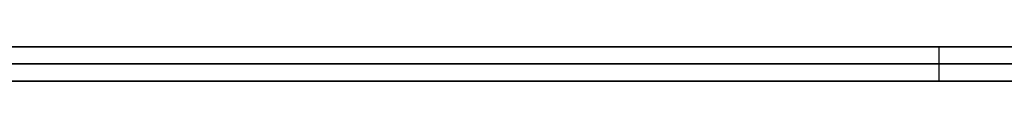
# Model space of a CAD drawing. Extents: x -3.09 to 3.09, y -0.36 to 1.94.
# Tile 88 of 168: x -0.946406 to -0.934877, y 1.8416 to 1.842. Entities that reach past the tile are written whole.
import ezdxf

# ---------------------------------------------------------------- set-up
doc = ezdxf.new("R2010")
doc.units = 0
doc.layers.get('0').update_dxf_attribs({"linetype": 'CONTINUOUS'})

# ---------------------------------------------------------------- blocks, each defined once
blk = doc.blocks.new('*U1')
at = {"extrusion": (0, 1, 0)}
for p, q in [((-3.01875, 1.842, 0.83), (3.01875, 1.842, 0.83)), ((3.01875, 1.842, -0.83), (-3.01875, 1.842, -0.83)), ((-2.92375, 1.842, -0.815), (2.92375, 1.842, -0.815)), ((2.92375, 1.842, 0.815), (-2.92375, 1.842, 0.815)), ((2.92375, 1.842, -0.7525), (-2.92375, 1.842, -0.7525)), ((-2.92375, 1.842, 0.7525), (2.92375, 1.842, 0.7525)), ((-2.45875, 1.842, -0.25), (-0.01875, 1.842, -0.25)), ((-0.01875, 1.842, 0.25), (-2.45875, 1.842, 0.25)), ((-2.45875, 1.8418, 0.25), (-0.01875, 1.8418, 0.25)), ((-0.01875, 1.8418, -0.25), (-2.45875, 1.8418, -0.25)), ((2.92375, 1.8416, -0.815), (-2.92375, 1.8416, -0.815)), ((-2.92375, 1.8416, 0.815), (2.92375, 1.8416, 0.815)), ((2.92375, 1.8416, -0.7525), (-2.92375, 1.8416, -0.7525)), ((-2.92375, 1.8416, 0.7525), (2.92375, 1.8416, 0.7525))]:
    blk.add_line(p, q, dxfattribs=at)
at = {"extrusion": (0, 0, -1)}
for p, q in [((-3.01875, 1.842, 0.83), (3.01875, 1.842, 0.83)), ((2.92375, 1.842, -0.7525), (-2.92375, 1.842, -0.7525)), ((2.92375, 1.842, 0.815), (-2.92375, 1.842, 0.815)), ((-0.01875, 1.842, 0.25), (-2.45875, 1.842, 0.25)), ((-2.45875, 1.8418, 0.25), (-0.01875, 1.8418, 0.25)), ((2.92375, 1.8416, -0.7525), (-2.92375, 1.8416, -0.7525)), ((-2.92375, 1.8416, 0.815), (2.92375, 1.8416, 0.815))]:
    blk.add_line(p, q, dxfattribs=at)
for p, q in [((3.01875, 1.842, -0.83), (-3.01875, 1.842, -0.83)), ((-2.92375, 1.842, 0.7525), (2.92375, 1.842, 0.7525)), ((-2.92375, 1.842, -0.815), (2.92375, 1.842, -0.815)), ((-2.45875, 1.842, -0.25), (-0.01875, 1.842, -0.25)), ((-0.935645, 1.842, 0.509755), (-0.935645, 1.8416, 0.509755)), ((-0.935645, 1.842, 0.509755), (-0.935645, 1.8416, 0.509755)), ((-0.01875, 1.8418, -0.25), (-2.45875, 1.8418, -0.25)), ((-2.92375, 1.8416, 0.7525), (2.92375, 1.8416, 0.7525)), ((2.92375, 1.8416, -0.815), (-2.92375, 1.8416, -0.815))]:
    blk.add_line(p, q)
for points in [[(-0.934876, 1.842, 0.425362), (-0.935047, 1.842, 0.425279), (-0.935218, 1.842, 0.425196), (-0.935389, 1.842, 0.425115), (-0.93556, 1.842, 0.425034), (-0.935731, 1.842, 0.424954), (-0.935901, 1.842, 0.424875), (-0.936072, 1.842, 0.424797), (-0.936243, 1.842, 0.424719), (-0.936414, 1.842, 0.424642), (-0.936584, 1.842, 0.424567), (-0.936755, 1.842, 0.424492), (-0.936925, 1.842, 0.424417), (-0.937096, 1.842, 0.424344), (-0.937266, 1.842, 0.424272), (-0.937437, 1.842, 0.4242), (-0.937607, 1.842, 0.424129), (-0.937777, 1.842, 0.424059), (-0.937948, 1.842, 0.42399), (-0.938118, 1.842, 0.423922), (-0.938288, 1.842, 0.423854), (-0.938458, 1.842, 0.423788), (-0.938628, 1.842, 0.423722), (-0.938799, 1.842, 0.423657), (-0.938969, 1.842, 0.423592), (-0.93914, 1.842, 0.423528), (-0.939311, 1.842, 0.423465), (-0.939483, 1.842, 0.423403), (-0.939654, 1.842, 0.423341), (-0.939826, 1.842, 0.42328), (-0.939998, 1.842, 0.42322), (-0.94017, 1.842, 0.42316), (-0.940343, 1.842, 0.423102), (-0.940516, 1.842, 0.423043), (-0.940689, 1.842, 0.422986), (-0.940862, 1.842, 0.422929), (-0.941035, 1.842, 0.422873), (-0.941209, 1.842, 0.422817), (-0.941383, 1.842, 0.422762), (-0.941557, 1.842, 0.422708), (-0.941732, 1.842, 0.422655), (-0.941906, 1.842, 0.422602), (-0.942081, 1.842, 0.42255), (-0.942256, 1.842, 0.422499), (-0.942432, 1.842, 0.422448), (-0.942608, 1.842, 0.422398), (-0.942783, 1.842, 0.422349), (-0.94296, 1.842, 0.4223), (-0.943136, 1.842, 0.422252), (-0.943313, 1.842, 0.422205), (-0.943489, 1.842, 0.422159), (-0.943667, 1.842, 0.422113), (-0.943844, 1.842, 0.422068), (-0.944022, 1.842, 0.422023), (-0.944199, 1.842, 0.42198), (-0.944377, 1.842, 0.421936), (-0.944556, 1.842, 0.421894), (-0.944734, 1.842, 0.421852), (-0.944913, 1.842, 0.421811), (-0.945092, 1.842, 0.421771), (-0.945271, 1.842, 0.421731), (-0.945451, 1.842, 0.421692), (-0.945631, 1.842, 0.421654), (-0.945811, 1.842, 0.421617), (-0.945991, 1.842, 0.42158), (-0.946172, 1.842, 0.421544), (-0.946352, 1.842, 0.421508), (-0.946533, 1.842, 0.421473)], [(-0.934876, 1.842, 0.425362), (-0.935047, 1.842, 0.425279), (-0.935218, 1.842, 0.425196), (-0.935389, 1.842, 0.425115), (-0.93556, 1.842, 0.425034), (-0.935731, 1.842, 0.424954), (-0.935901, 1.842, 0.424875), (-0.936072, 1.842, 0.424797), (-0.936243, 1.842, 0.424719), (-0.936414, 1.842, 0.424642), (-0.936584, 1.842, 0.424567), (-0.936755, 1.842, 0.424492), (-0.936925, 1.842, 0.424417), (-0.937096, 1.842, 0.424344), (-0.937266, 1.842, 0.424272), (-0.937437, 1.842, 0.4242), (-0.937607, 1.842, 0.424129), (-0.937777, 1.842, 0.424059), (-0.937948, 1.842, 0.42399), (-0.938118, 1.842, 0.423922), (-0.938288, 1.842, 0.423854), (-0.938458, 1.842, 0.423788), (-0.938628, 1.842, 0.423722), (-0.938799, 1.842, 0.423657), (-0.938969, 1.842, 0.423592), (-0.93914, 1.842, 0.423528), (-0.939311, 1.842, 0.423465), (-0.939483, 1.842, 0.423403), (-0.939654, 1.842, 0.423341), (-0.939826, 1.842, 0.42328), (-0.939998, 1.842, 0.42322), (-0.94017, 1.842, 0.42316), (-0.940343, 1.842, 0.423102), (-0.940516, 1.842, 0.423043), (-0.940689, 1.842, 0.422986), (-0.940862, 1.842, 0.422929), (-0.941035, 1.842, 0.422873), (-0.941209, 1.842, 0.422817), (-0.941383, 1.842, 0.422762), (-0.941557, 1.842, 0.422708), (-0.941732, 1.842, 0.422655), (-0.941906, 1.842, 0.422602), (-0.942081, 1.842, 0.42255), (-0.942256, 1.842, 0.422499), (-0.942432, 1.842, 0.422448), (-0.942608, 1.842, 0.422398), (-0.942783, 1.842, 0.422349), (-0.94296, 1.842, 0.4223), (-0.943136, 1.842, 0.422252), (-0.943313, 1.842, 0.422205), (-0.943489, 1.842, 0.422159), (-0.943667, 1.842, 0.422113), (-0.943844, 1.842, 0.422068), (-0.944022, 1.842, 0.422023), (-0.944199, 1.842, 0.42198), (-0.944377, 1.842, 0.421936), (-0.944556, 1.842, 0.421894), (-0.944734, 1.842, 0.421852), (-0.944913, 1.842, 0.421811), (-0.945092, 1.842, 0.421771), (-0.945271, 1.842, 0.421731), (-0.945451, 1.842, 0.421692), (-0.945631, 1.842, 0.421654), (-0.945811, 1.842, 0.421617), (-0.945991, 1.842, 0.42158), (-0.946172, 1.842, 0.421544), (-0.946352, 1.842, 0.421508), (-0.946533, 1.842, 0.421473)], [(-0.946435, 1.842, 0.500511), (-0.946246, 1.842, 0.500476), (-0.946058, 1.842, 0.50044), (-0.94587, 1.842, 0.500404), (-0.945682, 1.842, 0.500366), (-0.945494, 1.842, 0.500328), (-0.945307, 1.842, 0.500289), (-0.94512, 1.842, 0.50025), (-0.944933, 1.842, 0.50021), (-0.944746, 1.842, 0.500169), (-0.94456, 1.842, 0.500127), (-0.944374, 1.842, 0.500085), (-0.944188, 1.842, 0.500041), (-0.944003, 1.842, 0.499998), (-0.943817, 1.842, 0.499953), (-0.943633, 1.842, 0.499908), (-0.943448, 1.842, 0.499862), (-0.943263, 1.842, 0.499815), (-0.943079, 1.842, 0.499767), (-0.942895, 1.842, 0.499719), (-0.942712, 1.842, 0.49967), (-0.942528, 1.842, 0.499621), (-0.942345, 1.842, 0.49957), (-0.942163, 1.842, 0.499519), (-0.94198, 1.842, 0.499467), (-0.941798, 1.842, 0.499415), (-0.941616, 1.842, 0.499361), (-0.941434, 1.842, 0.499307), (-0.941253, 1.842, 0.499253), (-0.941071, 1.842, 0.499197), (-0.940891, 1.842, 0.499141), (-0.94071, 1.842, 0.499084), (-0.940529, 1.842, 0.499026), (-0.940349, 1.842, 0.498968), (-0.94017, 1.842, 0.498909), (-0.93999, 1.842, 0.498849), (-0.939811, 1.842, 0.498789), (-0.939632, 1.842, 0.498727), (-0.939453, 1.842, 0.498665), (-0.939274, 1.842, 0.498603), (-0.939096, 1.842, 0.498539), (-0.938918, 1.842, 0.498475), (-0.93874, 1.842, 0.49841), (-0.938563, 1.842, 0.498345), (-0.938386, 1.842, 0.498278), (-0.938209, 1.842, 0.498211), (-0.938032, 1.842, 0.498143), (-0.937856, 1.842, 0.498075), (-0.93768, 1.842, 0.498006), (-0.937504, 1.842, 0.497936), (-0.937328, 1.842, 0.497865), (-0.937153, 1.842, 0.497794), (-0.936978, 1.842, 0.497722), (-0.936803, 1.842, 0.497649), (-0.936629, 1.842, 0.497575), (-0.936454, 1.842, 0.497501), (-0.93628, 1.842, 0.497426), (-0.936106, 1.842, 0.497351), (-0.935933, 1.842, 0.497274), (-0.935759, 1.842, 0.497197), (-0.935586, 1.842, 0.49712), (-0.935414, 1.842, 0.497041), (-0.935241, 1.842, 0.496962), (-0.935069, 1.842, 0.496882), (-0.934897, 1.842, 0.496802), (-0.934725, 1.842, 0.49672)], [(-0.946435, 1.842, 0.500511), (-0.946246, 1.842, 0.500476), (-0.946058, 1.842, 0.50044), (-0.94587, 1.842, 0.500404), (-0.945682, 1.842, 0.500366), (-0.945494, 1.842, 0.500328), (-0.945307, 1.842, 0.500289), (-0.94512, 1.842, 0.50025), (-0.944933, 1.842, 0.50021), (-0.944746, 1.842, 0.500169), (-0.94456, 1.842, 0.500127), (-0.944374, 1.842, 0.500085), (-0.944188, 1.842, 0.500041), (-0.944003, 1.842, 0.499998), (-0.943817, 1.842, 0.499953), (-0.943633, 1.842, 0.499908), (-0.943448, 1.842, 0.499862), (-0.943263, 1.842, 0.499815), (-0.943079, 1.842, 0.499767), (-0.942895, 1.842, 0.499719), (-0.942712, 1.842, 0.49967), (-0.942528, 1.842, 0.499621), (-0.942345, 1.842, 0.49957), (-0.942163, 1.842, 0.499519), (-0.94198, 1.842, 0.499467), (-0.941798, 1.842, 0.499415), (-0.941616, 1.842, 0.499361), (-0.941434, 1.842, 0.499307), (-0.941253, 1.842, 0.499253), (-0.941071, 1.842, 0.499197), (-0.940891, 1.842, 0.499141), (-0.94071, 1.842, 0.499084), (-0.940529, 1.842, 0.499026), (-0.940349, 1.842, 0.498968), (-0.94017, 1.842, 0.498909), (-0.93999, 1.842, 0.498849), (-0.939811, 1.842, 0.498789), (-0.939632, 1.842, 0.498727), (-0.939453, 1.842, 0.498665), (-0.939274, 1.842, 0.498603), (-0.939096, 1.842, 0.498539), (-0.938918, 1.842, 0.498475), (-0.93874, 1.842, 0.49841), (-0.938563, 1.842, 0.498345), (-0.938386, 1.842, 0.498278), (-0.938209, 1.842, 0.498211), (-0.938032, 1.842, 0.498143), (-0.937856, 1.842, 0.498075), (-0.93768, 1.842, 0.498006), (-0.937504, 1.842, 0.497936), (-0.937328, 1.842, 0.497865), (-0.937153, 1.842, 0.497794), (-0.936978, 1.842, 0.497722), (-0.936803, 1.842, 0.497649), (-0.936629, 1.842, 0.497575), (-0.936454, 1.842, 0.497501), (-0.93628, 1.842, 0.497426), (-0.936106, 1.842, 0.497351), (-0.935933, 1.842, 0.497274), (-0.935759, 1.842, 0.497197), (-0.935586, 1.842, 0.49712), (-0.935414, 1.842, 0.497041), (-0.935241, 1.842, 0.496962), (-0.935069, 1.842, 0.496882), (-0.934897, 1.842, 0.496802), (-0.934725, 1.842, 0.49672)], [(-0.935645, 1.842, 0.509755), (-0.935731, 1.842, 0.509782), (-0.935817, 1.842, 0.509809), (-0.935903, 1.842, 0.509836), (-0.935989, 1.842, 0.509863), (-0.936075, 1.842, 0.50989), (-0.936161, 1.842, 0.509917), (-0.936248, 1.842, 0.509944), (-0.936334, 1.842, 0.509971), (-0.936421, 1.842, 0.509997), (-0.936508, 1.842, 0.510024), (-0.936595, 1.842, 0.51005), (-0.936683, 1.842, 0.510076), (-0.93677, 1.842, 0.510103), (-0.936858, 1.842, 0.510129), (-0.936946, 1.842, 0.510155), (-0.937034, 1.842, 0.510181), (-0.937122, 1.842, 0.510207), (-0.93721, 1.842, 0.510233), (-0.937299, 1.842, 0.510258), (-0.937387, 1.842, 0.510284), (-0.937476, 1.842, 0.510309), (-0.937565, 1.842, 0.510335), (-0.937654, 1.842, 0.51036), (-0.937743, 1.842, 0.510385), (-0.937833, 1.842, 0.510411), (-0.937922, 1.842, 0.510436), (-0.938012, 1.842, 0.510461), (-0.938102, 1.842, 0.510485), (-0.938192, 1.842, 0.51051), (-0.938282, 1.842, 0.510535), (-0.938373, 1.842, 0.51056), (-0.938463, 1.842, 0.510584), (-0.938554, 1.842, 0.510609), (-0.938645, 1.842, 0.510633), (-0.938736, 1.842, 0.510657), (-0.938827, 1.842, 0.510681), (-0.938918, 1.842, 0.510705), (-0.93901, 1.842, 0.510729), (-0.939102, 1.842, 0.510753), (-0.939193, 1.842, 0.510777), (-0.939285, 1.842, 0.510801), (-0.939378, 1.842, 0.510825), (-0.93947, 1.842, 0.510848), (-0.939562, 1.842, 0.510872), (-0.939655, 1.842, 0.510895), (-0.939748, 1.842, 0.510918), (-0.939841, 1.842, 0.510941), (-0.939934, 1.842, 0.510964), (-0.940027, 1.842, 0.510988), (-0.940121, 1.842, 0.51101), (-0.940214, 1.842, 0.511033), (-0.940308, 1.842, 0.511056), (-0.940402, 1.842, 0.511079), (-0.940496, 1.842, 0.511101), (-0.94059, 1.842, 0.511124), (-0.940685, 1.842, 0.511146), (-0.940779, 1.842, 0.511168), (-0.940874, 1.842, 0.511191), (-0.940969, 1.842, 0.511213), (-0.941064, 1.842, 0.511235), (-0.941159, 1.842, 0.511257), (-0.941255, 1.842, 0.511279), (-0.94135, 1.842, 0.5113), (-0.941446, 1.842, 0.511322), (-0.941542, 1.842, 0.511344), (-0.941638, 1.842, 0.511365), (-0.941734, 1.842, 0.511386), (-0.941831, 1.842, 0.511408), (-0.941927, 1.842, 0.511429), (-0.942024, 1.842, 0.51145), (-0.942121, 1.842, 0.511471), (-0.942218, 1.842, 0.511492), (-0.942315, 1.842, 0.511513), (-0.942412, 1.842, 0.511534), (-0.942509, 1.842, 0.511554), (-0.942607, 1.842, 0.511575), (-0.942705, 1.842, 0.511596), (-0.942803, 1.842, 0.511616), (-0.942901, 1.842, 0.511636), (-0.942999, 1.842, 0.511656), (-0.943098, 1.842, 0.511677), (-0.943196, 1.842, 0.511697), (-0.943295, 1.842, 0.511717), (-0.943394, 1.842, 0.511737), (-0.943493, 1.842, 0.511756), (-0.943592, 1.842, 0.511776), (-0.943692, 1.842, 0.511796), (-0.943791, 1.842, 0.511815), (-0.943891, 1.842, 0.511835), (-0.943991, 1.842, 0.511854), (-0.944091, 1.842, 0.511873), (-0.944191, 1.842, 0.511892), (-0.944292, 1.842, 0.511911), (-0.944392, 1.842, 0.51193), (-0.944493, 1.842, 0.511949), (-0.944594, 1.842, 0.511968), (-0.944695, 1.842, 0.511987), (-0.944796, 1.842, 0.512005), (-0.944898, 1.842, 0.512023), (-0.944999, 1.842, 0.512041), (-0.945101, 1.842, 0.512059), (-0.945203, 1.842, 0.512077), (-0.945305, 1.842, 0.512094), (-0.945408, 1.842, 0.512111), (-0.94551, 1.842, 0.512128), (-0.945613, 1.842, 0.512145), (-0.945716, 1.842, 0.512162), (-0.94582, 1.842, 0.512178), (-0.945923, 1.842, 0.512195), (-0.946027, 1.842, 0.512211), (-0.94613, 1.842, 0.512227), (-0.946234, 1.842, 0.512242), (-0.946339, 1.842, 0.512258), (-0.946443, 1.842, 0.512273)], [(-0.935645, 1.842, 0.509755), (-0.935731, 1.842, 0.509782), (-0.935817, 1.842, 0.509809), (-0.935903, 1.842, 0.509836), (-0.935989, 1.842, 0.509863), (-0.936075, 1.842, 0.50989), (-0.936161, 1.842, 0.509917), (-0.936248, 1.842, 0.509944), (-0.936334, 1.842, 0.509971), (-0.936421, 1.842, 0.509997), (-0.936508, 1.842, 0.510024), (-0.936595, 1.842, 0.51005), (-0.936683, 1.842, 0.510076), (-0.93677, 1.842, 0.510103), (-0.936858, 1.842, 0.510129), (-0.936946, 1.842, 0.510155), (-0.937034, 1.842, 0.510181), (-0.937122, 1.842, 0.510207), (-0.93721, 1.842, 0.510233), (-0.937299, 1.842, 0.510258), (-0.937387, 1.842, 0.510284), (-0.937476, 1.842, 0.510309), (-0.937565, 1.842, 0.510335), (-0.937654, 1.842, 0.51036), (-0.937743, 1.842, 0.510385), (-0.937833, 1.842, 0.510411), (-0.937922, 1.842, 0.510436), (-0.938012, 1.842, 0.510461), (-0.938102, 1.842, 0.510485), (-0.938192, 1.842, 0.51051), (-0.938282, 1.842, 0.510535), (-0.938373, 1.842, 0.51056), (-0.938463, 1.842, 0.510584), (-0.938554, 1.842, 0.510609), (-0.938645, 1.842, 0.510633), (-0.938736, 1.842, 0.510657), (-0.938827, 1.842, 0.510681), (-0.938918, 1.842, 0.510705), (-0.93901, 1.842, 0.510729), (-0.939102, 1.842, 0.510753), (-0.939193, 1.842, 0.510777), (-0.939285, 1.842, 0.510801), (-0.939378, 1.842, 0.510825), (-0.93947, 1.842, 0.510848), (-0.939562, 1.842, 0.510872), (-0.939655, 1.842, 0.510895), (-0.939748, 1.842, 0.510918), (-0.939841, 1.842, 0.510941), (-0.939934, 1.842, 0.510964), (-0.940027, 1.842, 0.510988), (-0.940121, 1.842, 0.51101), (-0.940214, 1.842, 0.511033), (-0.940308, 1.842, 0.511056), (-0.940402, 1.842, 0.511079), (-0.940496, 1.842, 0.511101), (-0.94059, 1.842, 0.511124), (-0.940685, 1.842, 0.511146), (-0.940779, 1.842, 0.511168), (-0.940874, 1.842, 0.511191), (-0.940969, 1.842, 0.511213), (-0.941064, 1.842, 0.511235), (-0.941159, 1.842, 0.511257), (-0.941255, 1.842, 0.511279), (-0.94135, 1.842, 0.5113), (-0.941446, 1.842, 0.511322), (-0.941542, 1.842, 0.511344), (-0.941638, 1.842, 0.511365), (-0.941734, 1.842, 0.511386), (-0.941831, 1.842, 0.511408), (-0.941927, 1.842, 0.511429), (-0.942024, 1.842, 0.51145), (-0.942121, 1.842, 0.511471), (-0.942218, 1.842, 0.511492), (-0.942315, 1.842, 0.511513), (-0.942412, 1.842, 0.511534), (-0.942509, 1.842, 0.511554), (-0.942607, 1.842, 0.511575), (-0.942705, 1.842, 0.511596), (-0.942803, 1.842, 0.511616), (-0.942901, 1.842, 0.511636), (-0.942999, 1.842, 0.511656), (-0.943098, 1.842, 0.511677), (-0.943196, 1.842, 0.511697), (-0.943295, 1.842, 0.511717), (-0.943394, 1.842, 0.511737), (-0.943493, 1.842, 0.511756), (-0.943592, 1.842, 0.511776), (-0.943692, 1.842, 0.511796), (-0.943791, 1.842, 0.511815), (-0.943891, 1.842, 0.511835), (-0.943991, 1.842, 0.511854), (-0.944091, 1.842, 0.511873), (-0.944191, 1.842, 0.511892), (-0.944292, 1.842, 0.511911), (-0.944392, 1.842, 0.51193), (-0.944493, 1.842, 0.511949), (-0.944594, 1.842, 0.511968), (-0.944695, 1.842, 0.511987), (-0.944796, 1.842, 0.512005), (-0.944898, 1.842, 0.512023), (-0.944999, 1.842, 0.512041), (-0.945101, 1.842, 0.512059), (-0.945203, 1.842, 0.512077), (-0.945305, 1.842, 0.512094), (-0.945408, 1.842, 0.512111), (-0.94551, 1.842, 0.512128), (-0.945613, 1.842, 0.512145), (-0.945716, 1.842, 0.512162), (-0.94582, 1.842, 0.512178), (-0.945923, 1.842, 0.512195), (-0.946027, 1.842, 0.512211), (-0.94613, 1.842, 0.512227), (-0.946234, 1.842, 0.512242), (-0.946339, 1.842, 0.512258), (-0.946443, 1.842, 0.512273)], [(-0.946436, 1.842, 0.409824), (-0.946268, 1.842, 0.409846), (-0.9461, 1.842, 0.409868), (-0.945932, 1.842, 0.409891), (-0.945764, 1.842, 0.409915), (-0.945596, 1.842, 0.409939), (-0.945428, 1.842, 0.409963), (-0.94526, 1.842, 0.409987), (-0.945092, 1.842, 0.410013), (-0.944924, 1.842, 0.410038), (-0.944756, 1.842, 0.410064), (-0.944588, 1.842, 0.410091), (-0.94442, 1.842, 0.410117), (-0.944252, 1.842, 0.410145), (-0.944083, 1.842, 0.410172), (-0.943915, 1.842, 0.410201), (-0.943747, 1.842, 0.410229), (-0.943579, 1.842, 0.410258), (-0.943411, 1.842, 0.410288), (-0.943243, 1.842, 0.410317), (-0.943075, 1.842, 0.410348), (-0.942906, 1.842, 0.410378), (-0.942738, 1.842, 0.41041), (-0.94257, 1.842, 0.410441), (-0.942402, 1.842, 0.410473), (-0.942234, 1.842, 0.410506), (-0.942065, 1.842, 0.410538), (-0.941897, 1.842, 0.410572), (-0.941729, 1.842, 0.410606), (-0.941561, 1.842, 0.41064), (-0.941392, 1.842, 0.410674), (-0.941224, 1.842, 0.410709), (-0.941056, 1.842, 0.410745), (-0.940887, 1.842, 0.410781), (-0.940719, 1.842, 0.410817), (-0.940551, 1.842, 0.410854), (-0.940383, 1.842, 0.410891), (-0.940214, 1.842, 0.410928), (-0.940046, 1.842, 0.410966), (-0.939878, 1.842, 0.411005), (-0.939709, 1.842, 0.411044), (-0.939541, 1.842, 0.411083), (-0.939373, 1.842, 0.411123), (-0.939204, 1.842, 0.411163), (-0.939036, 1.842, 0.411204), (-0.938867, 1.842, 0.411245), (-0.938699, 1.842, 0.411286), (-0.938529, 1.842, 0.411329), (-0.93836, 1.842, 0.411372), (-0.93819, 1.842, 0.411415), (-0.93802, 1.842, 0.411459), (-0.937849, 1.842, 0.411504), (-0.937678, 1.842, 0.41155), (-0.937506, 1.842, 0.411596), (-0.937334, 1.842, 0.411643), (-0.937162, 1.842, 0.41169), (-0.93699, 1.842, 0.411738), (-0.936817, 1.842, 0.411787), (-0.936643, 1.842, 0.411837), (-0.936469, 1.842, 0.411887), (-0.936295, 1.842, 0.411937), (-0.936121, 1.842, 0.411989), (-0.935946, 1.842, 0.412041), (-0.93577, 1.842, 0.412093), (-0.935595, 1.842, 0.412147), (-0.935419, 1.842, 0.412201), (-0.935242, 1.842, 0.412255), (-0.935065, 1.842, 0.41231), (-0.934888, 1.842, 0.412366), (-0.93471, 1.842, 0.412423)], [(-0.946436, 1.842, 0.409824), (-0.946268, 1.842, 0.409846), (-0.9461, 1.842, 0.409868), (-0.945932, 1.842, 0.409891), (-0.945764, 1.842, 0.409915), (-0.945596, 1.842, 0.409939), (-0.945428, 1.842, 0.409963), (-0.94526, 1.842, 0.409987), (-0.945092, 1.842, 0.410013), (-0.944924, 1.842, 0.410038), (-0.944756, 1.842, 0.410064), (-0.944588, 1.842, 0.410091), (-0.94442, 1.842, 0.410117), (-0.944252, 1.842, 0.410145), (-0.944083, 1.842, 0.410172), (-0.943915, 1.842, 0.410201), (-0.943747, 1.842, 0.410229), (-0.943579, 1.842, 0.410258), (-0.943411, 1.842, 0.410288), (-0.943243, 1.842, 0.410317), (-0.943075, 1.842, 0.410348), (-0.942906, 1.842, 0.410378), (-0.942738, 1.842, 0.41041), (-0.94257, 1.842, 0.410441), (-0.942402, 1.842, 0.410473), (-0.942234, 1.842, 0.410506), (-0.942065, 1.842, 0.410538), (-0.941897, 1.842, 0.410572), (-0.941729, 1.842, 0.410606), (-0.941561, 1.842, 0.41064), (-0.941392, 1.842, 0.410674), (-0.941224, 1.842, 0.410709), (-0.941056, 1.842, 0.410745), (-0.940887, 1.842, 0.410781), (-0.940719, 1.842, 0.410817), (-0.940551, 1.842, 0.410854), (-0.940383, 1.842, 0.410891), (-0.940214, 1.842, 0.410928), (-0.940046, 1.842, 0.410966), (-0.939878, 1.842, 0.411005), (-0.939709, 1.842, 0.411044), (-0.939541, 1.842, 0.411083), (-0.939373, 1.842, 0.411123), (-0.939204, 1.842, 0.411163), (-0.939036, 1.842, 0.411204), (-0.938867, 1.842, 0.411245), (-0.938699, 1.842, 0.411286), (-0.938529, 1.842, 0.411329), (-0.93836, 1.842, 0.411372), (-0.93819, 1.842, 0.411415), (-0.93802, 1.842, 0.411459), (-0.937849, 1.842, 0.411504), (-0.937678, 1.842, 0.41155), (-0.937506, 1.842, 0.411596), (-0.937334, 1.842, 0.411643), (-0.937162, 1.842, 0.41169), (-0.93699, 1.842, 0.411738), (-0.936817, 1.842, 0.411787), (-0.936643, 1.842, 0.411837), (-0.936469, 1.842, 0.411887), (-0.936295, 1.842, 0.411937), (-0.936121, 1.842, 0.411989), (-0.935946, 1.842, 0.412041), (-0.93577, 1.842, 0.412093), (-0.935595, 1.842, 0.412147), (-0.935419, 1.842, 0.412201), (-0.935242, 1.842, 0.412255), (-0.935065, 1.842, 0.41231), (-0.934888, 1.842, 0.412366), (-0.93471, 1.842, 0.412423)], [(-0.934838, 1.842, 0.509496), (-0.934938, 1.842, 0.509528), (-0.935038, 1.842, 0.50956), (-0.935138, 1.842, 0.509593), (-0.935238, 1.842, 0.509625), (-0.93534, 1.842, 0.509657), (-0.935441, 1.842, 0.50969), (-0.935543, 1.842, 0.509722), (-0.935645, 1.842, 0.509755)], [(-0.934838, 1.842, 0.509496), (-0.934938, 1.842, 0.509528), (-0.935038, 1.842, 0.50956), (-0.935138, 1.842, 0.509593), (-0.935238, 1.842, 0.509625), (-0.93534, 1.842, 0.509657), (-0.935441, 1.842, 0.50969), (-0.935543, 1.842, 0.509722), (-0.935645, 1.842, 0.509755)], [(-0.9466, 1.8416, 0.421461), (-0.946328, 1.8416, 0.421513), (-0.946056, 1.8416, 0.421567), (-0.945785, 1.8416, 0.421622), (-0.945515, 1.8416, 0.421679), (-0.945245, 1.8416, 0.421737), (-0.944975, 1.8416, 0.421797), (-0.944706, 1.8416, 0.421859), (-0.944438, 1.8416, 0.421922), (-0.94417, 1.8416, 0.421987), (-0.943903, 1.8416, 0.422053), (-0.943636, 1.8416, 0.422121), (-0.94337, 1.8416, 0.42219), (-0.943104, 1.8416, 0.422261), (-0.942839, 1.8416, 0.422334), (-0.942574, 1.8416, 0.422408), (-0.94231, 1.8416, 0.422483), (-0.942047, 1.8416, 0.42256), (-0.941784, 1.8416, 0.422639), (-0.941522, 1.8416, 0.422719), (-0.94126, 1.8416, 0.422801), (-0.940998, 1.8416, 0.422885), (-0.940738, 1.8416, 0.42297), (-0.940477, 1.8416, 0.423056), (-0.940218, 1.8416, 0.423144), (-0.939959, 1.8416, 0.423234), (-0.9397, 1.8416, 0.423325), (-0.939442, 1.8416, 0.423418), (-0.939185, 1.8416, 0.423512), (-0.938928, 1.8416, 0.423608), (-0.938671, 1.8416, 0.423705), (-0.938415, 1.8416, 0.423804), (-0.93816, 1.8416, 0.423905), (-0.937904, 1.8416, 0.424008), (-0.937647, 1.8416, 0.424113), (-0.937391, 1.8416, 0.424219), (-0.937135, 1.8416, 0.424328), (-0.936878, 1.8416, 0.424438), (-0.936622, 1.8416, 0.42455), (-0.936365, 1.8416, 0.424664), (-0.936108, 1.8416, 0.42478), (-0.935852, 1.8416, 0.424898), (-0.935595, 1.8416, 0.425017), (-0.935338, 1.8416, 0.425139), (-0.935081, 1.8416, 0.425263), (-0.934823, 1.8416, 0.425388)], [(-0.9466, 1.8416, 0.421461), (-0.946328, 1.8416, 0.421513), (-0.946056, 1.8416, 0.421567), (-0.945785, 1.8416, 0.421622), (-0.945515, 1.8416, 0.421679), (-0.945245, 1.8416, 0.421737), (-0.944975, 1.8416, 0.421797), (-0.944706, 1.8416, 0.421859), (-0.944438, 1.8416, 0.421922), (-0.94417, 1.8416, 0.421987), (-0.943903, 1.8416, 0.422053), (-0.943636, 1.8416, 0.422121), (-0.94337, 1.8416, 0.42219), (-0.943104, 1.8416, 0.422261), (-0.942839, 1.8416, 0.422334), (-0.942574, 1.8416, 0.422408), (-0.94231, 1.8416, 0.422483), (-0.942047, 1.8416, 0.42256), (-0.941784, 1.8416, 0.422639), (-0.941522, 1.8416, 0.422719), (-0.94126, 1.8416, 0.422801), (-0.940998, 1.8416, 0.422885), (-0.940738, 1.8416, 0.42297), (-0.940477, 1.8416, 0.423056), (-0.940218, 1.8416, 0.423144), (-0.939959, 1.8416, 0.423234), (-0.9397, 1.8416, 0.423325), (-0.939442, 1.8416, 0.423418), (-0.939185, 1.8416, 0.423512), (-0.938928, 1.8416, 0.423608), (-0.938671, 1.8416, 0.423705), (-0.938415, 1.8416, 0.423804), (-0.93816, 1.8416, 0.423905), (-0.937904, 1.8416, 0.424008), (-0.937647, 1.8416, 0.424113), (-0.937391, 1.8416, 0.424219), (-0.937135, 1.8416, 0.424328), (-0.936878, 1.8416, 0.424438), (-0.936622, 1.8416, 0.42455), (-0.936365, 1.8416, 0.424664), (-0.936108, 1.8416, 0.42478), (-0.935852, 1.8416, 0.424898), (-0.935595, 1.8416, 0.425017), (-0.935338, 1.8416, 0.425139), (-0.935081, 1.8416, 0.425263), (-0.934823, 1.8416, 0.425388)], [(-0.93476, 1.8416, 0.496737), (-0.935018, 1.8416, 0.496859), (-0.935278, 1.8416, 0.496979), (-0.935537, 1.8416, 0.497097), (-0.935798, 1.8416, 0.497214), (-0.936058, 1.8416, 0.49733), (-0.93632, 1.8416, 0.497443), (-0.936582, 1.8416, 0.497556), (-0.936844, 1.8416, 0.497666), (-0.937108, 1.8416, 0.497775), (-0.937371, 1.8416, 0.497882), (-0.937636, 1.8416, 0.497988), (-0.9379, 1.8416, 0.498092), (-0.938166, 1.8416, 0.498195), (-0.938432, 1.8416, 0.498296), (-0.938698, 1.8416, 0.498395), (-0.938966, 1.8416, 0.498492), (-0.939234, 1.8416, 0.498588), (-0.939502, 1.8416, 0.498683), (-0.939771, 1.8416, 0.498775), (-0.940041, 1.8416, 0.498866), (-0.940311, 1.8416, 0.498956), (-0.940582, 1.8416, 0.499043), (-0.940854, 1.8416, 0.499129), (-0.941126, 1.8416, 0.499214), (-0.941398, 1.8416, 0.499297), (-0.941672, 1.8416, 0.499378), (-0.941946, 1.8416, 0.499457), (-0.94222, 1.8416, 0.499535), (-0.942495, 1.8416, 0.499612), (-0.942771, 1.8416, 0.499686), (-0.943047, 1.8416, 0.499759), (-0.943324, 1.8416, 0.49983), (-0.943602, 1.8416, 0.4999), (-0.94388, 1.8416, 0.499968), (-0.944159, 1.8416, 0.500035), (-0.944438, 1.8416, 0.500099), (-0.944718, 1.8416, 0.500163), (-0.944999, 1.8416, 0.500224), (-0.94528, 1.8416, 0.500284), (-0.945562, 1.8416, 0.500342), (-0.945844, 1.8416, 0.500399), (-0.946128, 1.8416, 0.500454), (-0.946411, 1.8416, 0.500507)], [(-0.93476, 1.8416, 0.496737), (-0.935018, 1.8416, 0.496859), (-0.935278, 1.8416, 0.496979), (-0.935537, 1.8416, 0.497097), (-0.935798, 1.8416, 0.497214), (-0.936058, 1.8416, 0.49733), (-0.93632, 1.8416, 0.497443), (-0.936582, 1.8416, 0.497556), (-0.936844, 1.8416, 0.497666), (-0.937108, 1.8416, 0.497775), (-0.937371, 1.8416, 0.497882), (-0.937636, 1.8416, 0.497988), (-0.9379, 1.8416, 0.498092), (-0.938166, 1.8416, 0.498195), (-0.938432, 1.8416, 0.498296), (-0.938698, 1.8416, 0.498395), (-0.938966, 1.8416, 0.498492), (-0.939234, 1.8416, 0.498588), (-0.939502, 1.8416, 0.498683), (-0.939771, 1.8416, 0.498775), (-0.940041, 1.8416, 0.498866), (-0.940311, 1.8416, 0.498956), (-0.940582, 1.8416, 0.499043), (-0.940854, 1.8416, 0.499129), (-0.941126, 1.8416, 0.499214), (-0.941398, 1.8416, 0.499297), (-0.941672, 1.8416, 0.499378), (-0.941946, 1.8416, 0.499457), (-0.94222, 1.8416, 0.499535), (-0.942495, 1.8416, 0.499612), (-0.942771, 1.8416, 0.499686), (-0.943047, 1.8416, 0.499759), (-0.943324, 1.8416, 0.49983), (-0.943602, 1.8416, 0.4999), (-0.94388, 1.8416, 0.499968), (-0.944159, 1.8416, 0.500035), (-0.944438, 1.8416, 0.500099), (-0.944718, 1.8416, 0.500163), (-0.944999, 1.8416, 0.500224), (-0.94528, 1.8416, 0.500284), (-0.945562, 1.8416, 0.500342), (-0.945844, 1.8416, 0.500399), (-0.946128, 1.8416, 0.500454), (-0.946411, 1.8416, 0.500507)], [(-0.946474, 1.8416, 0.512277), (-0.946317, 1.8416, 0.512255), (-0.946161, 1.8416, 0.512231), (-0.946005, 1.8416, 0.512207), (-0.945849, 1.8416, 0.512183), (-0.945694, 1.8416, 0.512158), (-0.945539, 1.8416, 0.512133), (-0.945384, 1.8416, 0.512108), (-0.945231, 1.8416, 0.512081), (-0.945077, 1.8416, 0.512055), (-0.944924, 1.8416, 0.512028), (-0.944771, 1.8416, 0.512001), (-0.944619, 1.8416, 0.511973), (-0.944468, 1.8416, 0.511945), (-0.944316, 1.8416, 0.511916), (-0.944165, 1.8416, 0.511887), (-0.944015, 1.8416, 0.511858), (-0.943864, 1.8416, 0.511829), (-0.943715, 1.8416, 0.5118), (-0.943565, 1.8416, 0.511771), (-0.943416, 1.8416, 0.511741), (-0.943267, 1.8416, 0.511711), (-0.943119, 1.8416, 0.511681), (-0.942971, 1.8416, 0.511651), (-0.942823, 1.8416, 0.51162), (-0.942676, 1.8416, 0.511589), (-0.942529, 1.8416, 0.511558), (-0.942382, 1.8416, 0.511527), (-0.942236, 1.8416, 0.511496), (-0.94209, 1.8416, 0.511465), (-0.941945, 1.8416, 0.511433), (-0.941799, 1.8416, 0.511401), (-0.941655, 1.8416, 0.511369), (-0.94151, 1.8416, 0.511336), (-0.941366, 1.8416, 0.511304), (-0.941222, 1.8416, 0.511271), (-0.941079, 1.8416, 0.511238), (-0.940936, 1.8416, 0.511205), (-0.940794, 1.8416, 0.511172), (-0.940651, 1.8416, 0.511138), (-0.94051, 1.8416, 0.511104), (-0.940368, 1.8416, 0.51107), (-0.940227, 1.8416, 0.511036), (-0.940086, 1.8416, 0.511002), (-0.939946, 1.8416, 0.510967), (-0.939806, 1.8416, 0.510933), (-0.939666, 1.8416, 0.510898), (-0.939527, 1.8416, 0.510863), (-0.939388, 1.8416, 0.510827), (-0.939249, 1.8416, 0.510792), (-0.939111, 1.8416, 0.510756), (-0.938973, 1.8416, 0.51072), (-0.938836, 1.8416, 0.510684), (-0.938699, 1.8416, 0.510647), (-0.938562, 1.8416, 0.510611), (-0.938425, 1.8416, 0.510574), (-0.938289, 1.8416, 0.510537), (-0.938154, 1.8416, 0.5105), (-0.938018, 1.8416, 0.510462), (-0.937884, 1.8416, 0.510425), (-0.937749, 1.8416, 0.510387), (-0.937615, 1.8416, 0.510349), (-0.937481, 1.8416, 0.510311), (-0.937347, 1.8416, 0.510272), (-0.937214, 1.8416, 0.510234), (-0.937082, 1.8416, 0.510195), (-0.936949, 1.8416, 0.510156), (-0.936817, 1.8416, 0.510117), (-0.936686, 1.8416, 0.510077), (-0.936554, 1.8416, 0.510038), (-0.936423, 1.8416, 0.509998), (-0.936293, 1.8416, 0.509958), (-0.936163, 1.8416, 0.509918), (-0.936033, 1.8416, 0.509877), (-0.935903, 1.8416, 0.509837), (-0.935774, 1.8416, 0.509796), (-0.935645, 1.8416, 0.509755)], [(-0.946474, 1.8416, 0.512277), (-0.946317, 1.8416, 0.512255), (-0.946161, 1.8416, 0.512231), (-0.946005, 1.8416, 0.512207), (-0.945849, 1.8416, 0.512183), (-0.945694, 1.8416, 0.512158), (-0.945539, 1.8416, 0.512133), (-0.945384, 1.8416, 0.512108), (-0.945231, 1.8416, 0.512081), (-0.945077, 1.8416, 0.512055), (-0.944924, 1.8416, 0.512028), (-0.944771, 1.8416, 0.512001), (-0.944619, 1.8416, 0.511973), (-0.944468, 1.8416, 0.511945), (-0.944316, 1.8416, 0.511916), (-0.944165, 1.8416, 0.511887), (-0.944015, 1.8416, 0.511858), (-0.943864, 1.8416, 0.511829), (-0.943715, 1.8416, 0.5118), (-0.943565, 1.8416, 0.511771), (-0.943416, 1.8416, 0.511741), (-0.943267, 1.8416, 0.511711), (-0.943119, 1.8416, 0.511681), (-0.942971, 1.8416, 0.511651), (-0.942823, 1.8416, 0.51162), (-0.942676, 1.8416, 0.511589), (-0.942529, 1.8416, 0.511558), (-0.942382, 1.8416, 0.511527), (-0.942236, 1.8416, 0.511496), (-0.94209, 1.8416, 0.511465), (-0.941945, 1.8416, 0.511433), (-0.941799, 1.8416, 0.511401), (-0.941655, 1.8416, 0.511369), (-0.94151, 1.8416, 0.511336), (-0.941366, 1.8416, 0.511304), (-0.941222, 1.8416, 0.511271), (-0.941079, 1.8416, 0.511238), (-0.940936, 1.8416, 0.511205), (-0.940794, 1.8416, 0.511172), (-0.940651, 1.8416, 0.511138), (-0.94051, 1.8416, 0.511104), (-0.940368, 1.8416, 0.51107), (-0.940227, 1.8416, 0.511036), (-0.940086, 1.8416, 0.511002), (-0.939946, 1.8416, 0.510967), (-0.939806, 1.8416, 0.510933), (-0.939666, 1.8416, 0.510898), (-0.939527, 1.8416, 0.510863), (-0.939388, 1.8416, 0.510827), (-0.939249, 1.8416, 0.510792), (-0.939111, 1.8416, 0.510756), (-0.938973, 1.8416, 0.51072), (-0.938836, 1.8416, 0.510684), (-0.938699, 1.8416, 0.510647), (-0.938562, 1.8416, 0.510611), (-0.938425, 1.8416, 0.510574), (-0.938289, 1.8416, 0.510537), (-0.938154, 1.8416, 0.5105), (-0.938018, 1.8416, 0.510462), (-0.937884, 1.8416, 0.510425), (-0.937749, 1.8416, 0.510387), (-0.937615, 1.8416, 0.510349), (-0.937481, 1.8416, 0.510311), (-0.937347, 1.8416, 0.510272), (-0.937214, 1.8416, 0.510234), (-0.937082, 1.8416, 0.510195), (-0.936949, 1.8416, 0.510156), (-0.936817, 1.8416, 0.510117), (-0.936686, 1.8416, 0.510077), (-0.936554, 1.8416, 0.510038), (-0.936423, 1.8416, 0.509998), (-0.936293, 1.8416, 0.509958), (-0.936163, 1.8416, 0.509918), (-0.936033, 1.8416, 0.509877), (-0.935903, 1.8416, 0.509837), (-0.935774, 1.8416, 0.509796), (-0.935645, 1.8416, 0.509755)], [(-0.934654, 1.8416, 0.412441), (-0.934922, 1.8416, 0.412356), (-0.935188, 1.8416, 0.412272), (-0.935453, 1.8416, 0.41219), (-0.935718, 1.8416, 0.412109), (-0.935982, 1.8416, 0.41203), (-0.936244, 1.8416, 0.411952), (-0.936506, 1.8416, 0.411876), (-0.936767, 1.8416, 0.411801), (-0.937028, 1.8416, 0.411728), (-0.937287, 1.8416, 0.411656), (-0.937545, 1.8416, 0.411585), (-0.937803, 1.8416, 0.411516), (-0.93806, 1.8416, 0.411449), (-0.938316, 1.8416, 0.411383), (-0.938571, 1.8416, 0.411318), (-0.938825, 1.8416, 0.411255), (-0.939078, 1.8416, 0.411193), (-0.939331, 1.8416, 0.411133), (-0.939585, 1.8416, 0.411073), (-0.939838, 1.8416, 0.411014), (-0.940091, 1.8416, 0.410956), (-0.940344, 1.8416, 0.410899), (-0.940597, 1.8416, 0.410843), (-0.94085, 1.8416, 0.410789), (-0.941103, 1.8416, 0.410735), (-0.941357, 1.8416, 0.410682), (-0.94161, 1.8416, 0.41063), (-0.941863, 1.8416, 0.410579), (-0.942116, 1.8416, 0.410529), (-0.942369, 1.8416, 0.41048), (-0.942622, 1.8416, 0.410431), (-0.942875, 1.8416, 0.410384), (-0.943127, 1.8416, 0.410338), (-0.94338, 1.8416, 0.410293), (-0.943633, 1.8416, 0.410249), (-0.943886, 1.8416, 0.410206), (-0.944139, 1.8416, 0.410163), (-0.944392, 1.8416, 0.410122), (-0.944645, 1.8416, 0.410082), (-0.944897, 1.8416, 0.410042), (-0.94515, 1.8416, 0.410004), (-0.945403, 1.8416, 0.409966), (-0.945656, 1.8416, 0.40993), (-0.945908, 1.8416, 0.409895), (-0.946161, 1.8416, 0.40986), (-0.946414, 1.8416, 0.409827)], [(-0.934654, 1.8416, 0.412441), (-0.934922, 1.8416, 0.412356), (-0.935188, 1.8416, 0.412272), (-0.935453, 1.8416, 0.41219), (-0.935718, 1.8416, 0.412109), (-0.935982, 1.8416, 0.41203), (-0.936244, 1.8416, 0.411952), (-0.936506, 1.8416, 0.411876), (-0.936767, 1.8416, 0.411801), (-0.937028, 1.8416, 0.411728), (-0.937287, 1.8416, 0.411656), (-0.937545, 1.8416, 0.411585), (-0.937803, 1.8416, 0.411516), (-0.93806, 1.8416, 0.411449), (-0.938316, 1.8416, 0.411383), (-0.938571, 1.8416, 0.411318), (-0.938825, 1.8416, 0.411255), (-0.939078, 1.8416, 0.411193), (-0.939331, 1.8416, 0.411133), (-0.939585, 1.8416, 0.411073), (-0.939838, 1.8416, 0.411014), (-0.940091, 1.8416, 0.410956), (-0.940344, 1.8416, 0.410899), (-0.940597, 1.8416, 0.410843), (-0.94085, 1.8416, 0.410789), (-0.941103, 1.8416, 0.410735), (-0.941357, 1.8416, 0.410682), (-0.94161, 1.8416, 0.41063), (-0.941863, 1.8416, 0.410579), (-0.942116, 1.8416, 0.410529), (-0.942369, 1.8416, 0.41048), (-0.942622, 1.8416, 0.410431), (-0.942875, 1.8416, 0.410384), (-0.943127, 1.8416, 0.410338), (-0.94338, 1.8416, 0.410293), (-0.943633, 1.8416, 0.410249), (-0.943886, 1.8416, 0.410206), (-0.944139, 1.8416, 0.410163), (-0.944392, 1.8416, 0.410122), (-0.944645, 1.8416, 0.410082), (-0.944897, 1.8416, 0.410042), (-0.94515, 1.8416, 0.410004), (-0.945403, 1.8416, 0.409966), (-0.945656, 1.8416, 0.40993), (-0.945908, 1.8416, 0.409895), (-0.946161, 1.8416, 0.40986), (-0.946414, 1.8416, 0.409827)], [(-0.935645, 1.8416, 0.509755), (-0.935492, 1.8416, 0.509706), (-0.935339, 1.8416, 0.509657), (-0.935187, 1.8416, 0.509608), (-0.935036, 1.8416, 0.50956), (-0.934886, 1.8416, 0.509511), (-0.934737, 1.8416, 0.509463)], [(-0.935645, 1.8416, 0.509755), (-0.935492, 1.8416, 0.509706), (-0.935339, 1.8416, 0.509657), (-0.935187, 1.8416, 0.509608), (-0.935036, 1.8416, 0.50956), (-0.934886, 1.8416, 0.509511), (-0.934737, 1.8416, 0.509463)]]:
    blk.add_polyline3d(points)

msp = doc.modelspace()

# ---------------------------------------------------------------- block references
msp.add_blockref('*U1', (0, 0))

doc.saveas('drawing.dxf')
